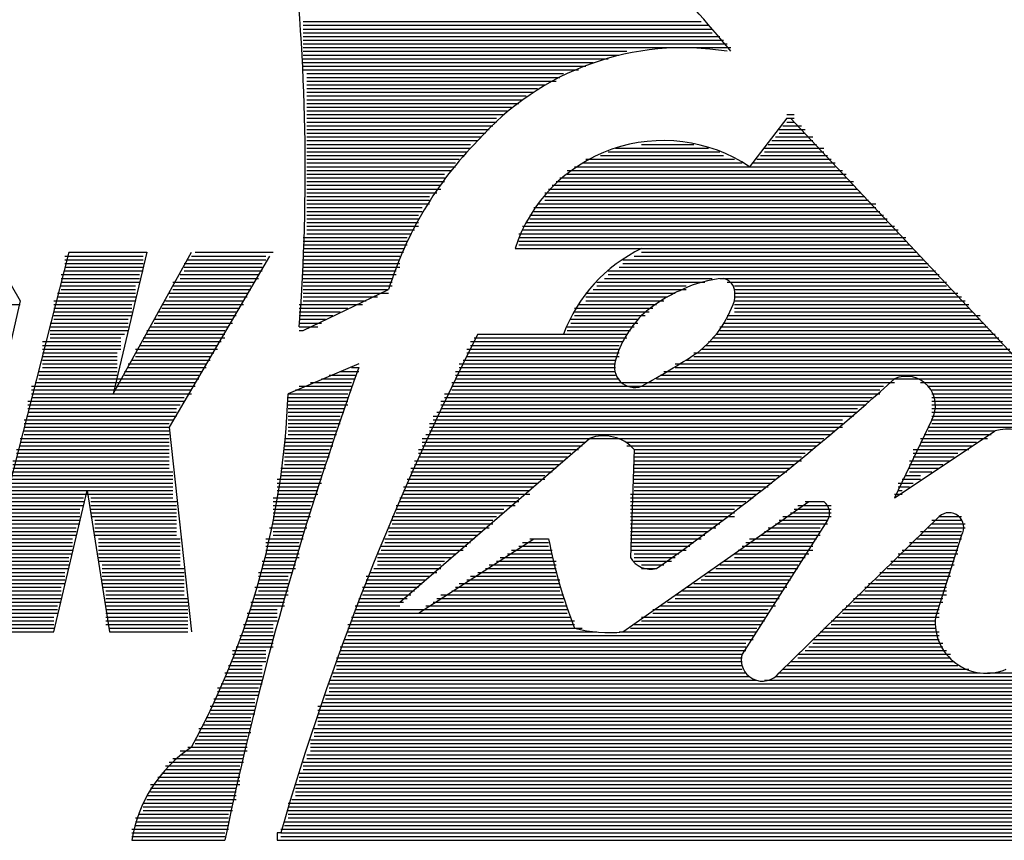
# Model space of a CAD drawing. Extents: x 11.9 to 28.1, y 10.8 to 21.2.
# Tile 41 of 53: x 22.043 to 22.307, y 17.291 to 17.511. Entities that reach past the tile are written whole.
import ezdxf

# ---------------------------------------------------------------- set-up
doc = ezdxf.new("R2010")
doc.units = 0
doc.header["$MEASUREMENT"] = 0
doc.layers.add('LAYNR1', color=2, linetype='Continuous')

msp = doc.modelspace()

# ---------------------------------------------------------------- linework, layer by layer
at = {"layer": 'LAYNR1', "color": 7}
for points in [[(22.234, 17.503, 0.028773), (22.193, 17.547)], [(22.118, 17.429, 0.046729), (22.116, 17.535)], [(22.233, 17.503, 0.258152), (22.166, 17.479)], [(22.166, 17.479, 0.121014), (22.142, 17.439)], [(22.239, 17.472, 0.498028), (22.176, 17.45)], [(22.21, 17.45, 0.19477), (22.189, 17.427)], [(22.232, 17.442, 0.092169), (22.221, 17.439)], [(22.235, 17.439, 0.275177), (22.232, 17.442)], [(22.221, 17.439, 0.086833), (22.21, 17.432)], [(22.235, 17.436, 0.036126), (22.235, 17.439)], [(22.225, 17.422, 0.145152), (22.235, 17.436)], [(22.21, 17.432, 0.128229), (22.203, 17.42)], [(22.166, 17.427, 0.047599), (22.113, 17.293)], [(22.21, 17.413, 0.016522), (22.225, 17.422)], [(22.134, 17.418, 0.035336), (22.098, 17.291)], [(22.203, 17.42, 0.632968), (22.21, 17.413)], [(22.288, 17.404, 0.720447), (22.278, 17.415)], [(22.214, 17.364, 0.030139), (22.278, 17.415)], [(22.089, 17.316, 0.115688), (22.115, 17.411)], [(22.208, 17.396, 0.311111), (22.196, 17.399)], [(22.316, 17.4, 0.167078), (22.305, 17.401)], [(22.26, 17.377, 0.38713), (22.259, 17.382)], [(22.296, 17.373, 0.872456), (22.29, 17.378)], [(22.26, 17.377), (22.237, 17.341, 0.828288), (22.247, 17.336)], [(22.185, 17.372, 0.046598), (22.192, 17.348)], [(22.207, 17.367, 0.331284), (22.214, 17.364)], [(22.289, 17.351, 0.573455), (22.308, 17.337)], [(22.192, 17.348, 0.089761), (22.205, 17.347)], [(22.089, 17.316, 0.209419), (22.073, 17.291)]]:
    msp.add_lwpolyline(points, format="xyb", dxfattribs=at)
for points in [[(22.119, 17.511), (22.226, 17.511)], [(22.119, 17.51), (22.228, 17.51)], [(22.119, 17.51), (22.227, 17.51)], [(22.119, 17.509), (22.229, 17.509)], [(22.119, 17.508), (22.229, 17.508)], [(22.119, 17.507), (22.231, 17.507)], [(22.119, 17.507), (22.23, 17.507)], [(22.119, 17.506), (22.232, 17.506)], [(22.119, 17.505), (22.233, 17.505)], [(22.119, 17.504), (22.234, 17.504)], [(22.119, 17.504), (22.233, 17.504)], [(22.119, 17.503), (22.206, 17.503)], [(22.119, 17.502), (22.204, 17.502)], [(22.119, 17.501), (22.198, 17.501)], [(22.119, 17.501), (22.201, 17.501)], [(22.119, 17.5), (22.197, 17.5)], [(22.119, 17.499), (22.195, 17.499)], [(22.119, 17.498), (22.193, 17.498)], [(22.12, 17.498), (22.19, 17.498)], [(22.12, 17.497), (22.189, 17.497)], [(22.12, 17.496), (22.188, 17.496)], [(22.12, 17.495), (22.185, 17.495)], [(22.12, 17.495), (22.187, 17.495)], [(22.12, 17.494), (22.184, 17.494)], [(22.12, 17.493), (22.182, 17.493)], [(22.12, 17.492), (22.181, 17.492)], [(22.12, 17.492), (22.181, 17.492)], [(22.12, 17.491), (22.179, 17.491)], [(22.12, 17.49), (22.178, 17.49)], [(22.12, 17.489), (22.176, 17.489)], [(22.12, 17.489), (22.177, 17.489)], [(22.12, 17.488), (22.175, 17.488)], [(22.12, 17.487), (22.174, 17.487)], [(22.12, 17.486), (22.172, 17.486)], [(22.12, 17.486), (22.173, 17.486)], [(22.12, 17.485), (22.171, 17.485)], [(22.12, 17.484), (22.171, 17.484)], [(22.249, 17.485), (22.239, 17.472)], [(22.249, 17.486), (22.251, 17.486)], [(22.249, 17.485), (22.251, 17.485)], [(22.249, 17.484), (22.251, 17.484)], [(22.345, 17.384), (22.25, 17.485)], [(22.12, 17.483), (22.169, 17.483)], [(22.12, 17.483), (22.17, 17.483)], [(22.12, 17.482), (22.169, 17.482)], [(22.247, 17.482), (22.254, 17.482)], [(22.248, 17.483), (22.253, 17.483)], [(22.249, 17.483), (22.252, 17.483)], [(22.12, 17.481), (22.168, 17.481)], [(22.12, 17.48), (22.166, 17.48)], [(22.12, 17.48), (22.167, 17.48)], [(22.12, 17.479), (22.166, 17.479)], [(22.245, 17.479), (22.256, 17.479)], [(22.246, 17.48), (22.256, 17.48)], [(22.246, 17.48), (22.255, 17.48)], [(22.247, 17.481), (22.254, 17.481)], [(22.12, 17.478), (22.164, 17.478)], [(22.12, 17.477), (22.163, 17.477)], [(22.12, 17.477), (22.164, 17.477)], [(22.12, 17.476), (22.163, 17.476)], [(22.201, 17.476), (22.231, 17.476)], [(22.203, 17.477), (22.228, 17.477)], [(22.206, 17.477), (22.225, 17.477)], [(22.21, 17.478), (22.224, 17.478)], [(22.243, 17.477), (22.259, 17.477)], [(22.243, 17.477), (22.258, 17.477)], [(22.243, 17.476), (22.259, 17.476)], [(22.244, 17.478), (22.257, 17.478)], [(22.12, 17.475), (22.162, 17.475)], [(22.12, 17.474), (22.161, 17.474)], [(22.12, 17.474), (22.161, 17.474)], [(22.195, 17.474), (22.235, 17.474)], [(22.197, 17.474), (22.235, 17.474)], [(22.199, 17.475), (22.232, 17.475)], [(22.241, 17.474), (22.261, 17.474)], [(22.241, 17.474), (22.261, 17.474)], [(22.242, 17.475), (22.26, 17.475)], [(22.12, 17.473), (22.16, 17.473)], [(22.12, 17.472), (22.16, 17.472)], [(22.12, 17.471), (22.159, 17.471)], [(22.12, 17.471), (22.159, 17.471)], [(22.19, 17.471), (22.264, 17.471)], [(22.191, 17.471), (22.263, 17.471)], [(22.192, 17.472), (22.262, 17.472)], [(22.194, 17.473), (22.237, 17.473)], [(22.24, 17.473), (22.262, 17.473)], [(22.12, 17.47), (22.157, 17.47)], [(22.12, 17.469), (22.157, 17.469)], [(22.12, 17.468), (22.156, 17.468)], [(22.12, 17.468), (22.157, 17.468)], [(22.187, 17.468), (22.267, 17.468)], [(22.188, 17.469), (22.265, 17.469)], [(22.188, 17.468), (22.267, 17.468)], [(22.19, 17.47), (22.265, 17.47)], [(22.12, 17.467), (22.156, 17.467)], [(22.12, 17.466), (22.156, 17.466)], [(22.185, 17.466), (22.268, 17.466)], [(22.186, 17.467), (22.267, 17.467)], [(22.12, 17.465), (22.154, 17.465)], [(22.12, 17.465), (22.155, 17.465)], [(22.12, 17.464), (22.153, 17.464)], [(22.12, 17.463), (22.153, 17.463)], [(22.184, 17.465), (22.269, 17.465)], [(22.184, 17.464), (22.27, 17.464)], [(22.184, 17.463), (22.271, 17.463)], [(22.185, 17.465), (22.268, 17.465)], [(22.12, 17.462), (22.152, 17.462)], [(22.12, 17.462), (22.153, 17.462)], [(22.12, 17.461), (22.151, 17.461)], [(22.181, 17.461), (22.273, 17.461)], [(22.182, 17.462), (22.273, 17.462)], [(22.183, 17.462), (22.272, 17.462)], [(22.12, 17.46), (22.151, 17.46)], [(22.12, 17.459), (22.15, 17.459)], [(22.12, 17.459), (22.15, 17.459)], [(22.12, 17.458), (22.15, 17.458)], [(22.18, 17.459), (22.275, 17.459)], [(22.18, 17.458), (22.276, 17.458)], [(22.181, 17.46), (22.274, 17.46)], [(22.181, 17.459), (22.275, 17.459)], [(22.12, 17.457), (22.15, 17.457)], [(22.12, 17.456), (22.149, 17.456)], [(22.12, 17.456), (22.15, 17.456)], [(22.12, 17.455), (22.149, 17.455)], [(22.178, 17.456), (22.278, 17.456)], [(22.178, 17.456), (22.277, 17.456)], [(22.178, 17.455), (22.279, 17.455)], [(22.179, 17.457), (22.276, 17.457)], [(22.119, 17.453), (22.147, 17.453)], [(22.119, 17.453), (22.147, 17.453)], [(22.12, 17.454), (22.148, 17.454)], [(22.177, 17.454), (22.279, 17.454)], [(22.177, 17.453), (22.281, 17.453)], [(22.177, 17.453), (22.28, 17.453)], [(22.119, 17.452), (22.147, 17.452)], [(22.119, 17.451), (22.147, 17.451)], [(22.119, 17.45), (22.146, 17.45)], [(22.119, 17.45), (22.146, 17.45)], [(22.176, 17.45), (22.211, 17.45)], [(22.177, 17.452), (22.281, 17.452)], [(22.177, 17.451), (22.282, 17.451)], [(22.211, 17.45), (22.283, 17.45)], [(22.211, 17.45), (22.282, 17.45)], [(22.056, 17.449), (22.03, 17.347)], [(22.036, 17.448), (22.043, 17.436)], [(22.055, 17.448), (22.076, 17.448)], [(22.055, 17.447), (22.076, 17.447)], [(22.055, 17.447), (22.076, 17.447)], [(22.056, 17.449), (22.077, 17.449)], [(22.077, 17.449), (22.068, 17.411)], [(22.068, 17.411), (22.089, 17.449)], [(22.11, 17.448), (22.083, 17.402)], [(22.088, 17.447), (22.108, 17.447)], [(22.089, 17.448), (22.109, 17.448)], [(22.089, 17.447), (22.109, 17.447)], [(22.09, 17.449), (22.111, 17.449)], [(22.119, 17.449), (22.146, 17.449)], [(22.119, 17.448), (22.145, 17.448)], [(22.119, 17.447), (22.145, 17.447)], [(22.119, 17.447), (22.145, 17.447)], [(22.205, 17.447), (22.286, 17.447)], [(22.207, 17.447), (22.285, 17.447)], [(22.208, 17.448), (22.285, 17.448)], [(22.21, 17.449), (22.284, 17.449)], [(22.055, 17.446), (22.076, 17.446)], [(22.055, 17.445), (22.076, 17.445)], [(22.087, 17.446), (22.108, 17.446)], [(22.087, 17.445), (22.108, 17.445)], [(22.119, 17.446), (22.145, 17.446)], [(22.119, 17.445), (22.145, 17.445)], [(22.204, 17.445), (22.287, 17.445)], [(22.205, 17.446), (22.287, 17.446)], [(22.054, 17.443), (22.075, 17.443)], [(22.054, 17.442), (22.075, 17.442)], [(22.055, 17.444), (22.075, 17.444)], [(22.055, 17.444), (22.076, 17.444)], [(22.086, 17.443), (22.107, 17.443)], [(22.086, 17.442), (22.107, 17.442)], [(22.087, 17.444), (22.108, 17.444)], [(22.087, 17.444), (22.108, 17.444)], [(22.119, 17.444), (22.144, 17.444)], [(22.119, 17.444), (22.144, 17.444)], [(22.119, 17.443), (22.144, 17.443)], [(22.119, 17.442), (22.143, 17.442)], [(22.2, 17.442), (22.229, 17.442)], [(22.201, 17.444), (22.289, 17.444)], [(22.201, 17.443), (22.29, 17.443)], [(22.203, 17.444), (22.288, 17.444)], [(22.231, 17.442), (22.29, 17.442)], [(22.054, 17.441), (22.075, 17.441)], [(22.054, 17.441), (22.075, 17.441)], [(22.054, 17.44), (22.074, 17.44)], [(22.054, 17.439), (22.074, 17.439)], [(22.084, 17.441), (22.105, 17.441)], [(22.084, 17.44), (22.105, 17.44)], [(22.084, 17.439), (22.105, 17.439)], [(22.086, 17.441), (22.106, 17.441)], [(22.119, 17.441), (22.143, 17.441)], [(22.119, 17.441), (22.143, 17.441)], [(22.119, 17.44), (22.143, 17.44)], [(22.119, 17.428), (22.142, 17.439)], [(22.119, 17.439), (22.142, 17.439)], [(22.197, 17.439), (22.222, 17.439)], [(22.198, 17.441), (22.224, 17.441)], [(22.198, 17.44), (22.222, 17.44)], [(22.199, 17.441), (22.227, 17.441)], [(22.233, 17.441), (22.291, 17.441)], [(22.234, 17.441), (22.292, 17.441)], [(22.235, 17.44), (22.292, 17.44)], [(22.235, 17.439), (22.293, 17.439)], [(22.053, 17.438), (22.074, 17.438)], [(22.053, 17.438), (22.074, 17.438)], [(22.053, 17.437), (22.074, 17.437)], [(22.083, 17.438), (22.104, 17.438)], [(22.083, 17.437), (22.104, 17.437)], [(22.084, 17.438), (22.104, 17.438)], [(22.119, 17.438), (22.139, 17.438)], [(22.119, 17.438), (22.142, 17.438)], [(22.119, 17.437), (22.139, 17.437)], [(22.195, 17.438), (22.219, 17.438)], [(22.195, 17.437), (22.217, 17.437)], [(22.196, 17.438), (22.219, 17.438)], [(22.235, 17.438), (22.295, 17.438)], [(22.235, 17.438), (22.294, 17.438)], [(22.235, 17.437), (22.296, 17.437)], [(21.996, 17.435), (22.043, 17.435)], [(22.043, 17.436), (22.037, 17.41)], [(22.052, 17.436), (22.074, 17.436)], [(22.052, 17.435), (22.073, 17.435)], [(22.052, 17.435), (22.073, 17.435)], [(22.052, 17.434), (22.073, 17.434)], [(22.081, 17.435), (22.103, 17.435)], [(22.081, 17.434), (22.102, 17.434)], [(22.082, 17.436), (22.103, 17.436)], [(22.082, 17.435), (22.103, 17.435)], [(22.118, 17.435), (22.133, 17.435)], [(22.118, 17.434), (22.131, 17.434)], [(22.119, 17.436), (22.136, 17.436)], [(22.119, 17.435), (22.135, 17.435)], [(22.192, 17.434), (22.213, 17.434)], [(22.193, 17.435), (22.213, 17.435)], [(22.194, 17.435), (22.214, 17.435)], [(22.195, 17.436), (22.216, 17.436)], [(22.235, 17.436), (22.297, 17.436)], [(22.235, 17.435), (22.298, 17.435)], [(22.235, 17.435), (22.297, 17.435)], [(22.235, 17.434), (22.298, 17.434)], [(22.052, 17.433), (22.073, 17.433)], [(22.052, 17.432), (22.073, 17.432)], [(22.052, 17.432), (22.073, 17.432)], [(22.052, 17.431), (22.072, 17.431)], [(22.079, 17.431), (22.1, 17.431)], [(22.08, 17.433), (22.101, 17.433)], [(22.08, 17.432), (22.101, 17.432)], [(22.08, 17.432), (22.101, 17.432)], [(22.118, 17.433), (22.129, 17.433)], [(22.118, 17.432), (22.127, 17.432)], [(22.118, 17.432), (22.127, 17.432)], [(22.118, 17.431), (22.125, 17.431)], [(22.191, 17.431), (22.209, 17.431)], [(22.192, 17.433), (22.212, 17.433)], [(22.192, 17.432), (22.21, 17.432)], [(22.192, 17.432), (22.211, 17.432)], [(22.233, 17.432), (22.301, 17.432)], [(22.233, 17.431), (22.301, 17.431)], [(22.234, 17.432), (22.3, 17.432)], [(22.235, 17.433), (22.299, 17.433)], [(22.051, 17.43), (22.072, 17.43)], [(22.051, 17.429), (22.071, 17.429)], [(22.051, 17.429), (22.072, 17.429)], [(22.078, 17.429), (22.099, 17.429)], [(22.078, 17.429), (22.099, 17.429)], [(22.079, 17.43), (22.1, 17.43)], [(22.118, 17.43), (22.124, 17.43)], [(22.118, 17.429), (22.12, 17.429)], [(22.118, 17.429), (22.123, 17.429)], [(22.19, 17.429), (22.208, 17.429)], [(22.19, 17.429), (22.208, 17.429)], [(22.191, 17.43), (22.209, 17.43)], [(22.231, 17.429), (22.303, 17.429)], [(22.232, 17.43), (22.302, 17.43)], [(22.232, 17.429), (22.303, 17.429)], [(22.051, 17.428), (22.072, 17.428)], [(22.051, 17.427), (22.071, 17.427)], [(22.051, 17.426), (22.07, 17.426)], [(22.051, 17.426), (22.07, 17.426)], [(22.076, 17.426), (22.097, 17.426)], [(22.077, 17.428), (22.098, 17.428)], [(22.077, 17.427), (22.098, 17.427)], [(22.077, 17.426), (22.098, 17.426)], [(22.118, 17.428), (22.119, 17.428)], [(22.165, 17.426), (22.206, 17.426)], [(22.165, 17.426), (22.206, 17.426)], [(22.166, 17.427), (22.206, 17.427)], [(22.19, 17.428), (22.207, 17.428)], [(22.229, 17.426), (22.306, 17.426)], [(22.23, 17.427), (22.305, 17.427)], [(22.23, 17.426), (22.305, 17.426)], [(22.231, 17.428), (22.304, 17.428)], [(22.049, 17.425), (22.07, 17.425)], [(22.049, 17.424), (22.07, 17.424)], [(22.075, 17.424), (22.096, 17.424)], [(22.076, 17.425), (22.097, 17.425)], [(22.164, 17.425), (22.205, 17.425)], [(22.164, 17.424), (22.204, 17.424)], [(22.227, 17.424), (22.307, 17.424)], [(22.228, 17.425), (22.307, 17.425)], [(22.049, 17.423), (22.069, 17.423)], [(22.049, 17.423), (22.07, 17.423)], [(22.049, 17.422), (22.069, 17.422)], [(22.049, 17.421), (22.069, 17.421)], [(22.074, 17.423), (22.095, 17.423)], [(22.074, 17.422), (22.095, 17.422)], [(22.074, 17.421), (22.094, 17.421)], [(22.075, 17.423), (22.096, 17.423)], [(22.163, 17.423), (22.204, 17.423)], [(22.163, 17.422), (22.204, 17.422)], [(22.163, 17.421), (22.204, 17.421)], [(22.164, 17.423), (22.204, 17.423)], [(22.224, 17.422), (22.31, 17.422)], [(22.224, 17.421), (22.311, 17.421)], [(22.226, 17.423), (22.309, 17.423)], [(22.227, 17.423), (22.308, 17.423)], [(22.049, 17.42), (22.069, 17.42)], [(22.049, 17.42), (22.069, 17.42)], [(22.049, 17.419), (22.069, 17.419)], [(22.049, 17.418), (22.069, 17.418)], [(22.072, 17.419), (22.093, 17.419)], [(22.072, 17.418), (22.093, 17.418)], [(22.073, 17.42), (22.094, 17.42)], [(22.073, 17.42), (22.094, 17.42)], [(22.134, 17.419), (22.115, 17.411)], [(22.132, 17.418), (22.134, 17.418)], [(22.161, 17.419), (22.203, 17.419)], [(22.161, 17.418), (22.203, 17.418)], [(22.162, 17.42), (22.203, 17.42)], [(22.162, 17.42), (22.203, 17.42)], [(22.219, 17.419), (22.312, 17.419)], [(22.219, 17.418), (22.313, 17.418)], [(22.222, 17.42), (22.312, 17.42)], [(22.222, 17.42), (22.311, 17.42)], [(22.048, 17.417), (22.069, 17.417)], [(22.048, 17.417), (22.069, 17.417)], [(22.048, 17.416), (22.069, 17.416)], [(22.071, 17.417), (22.092, 17.417)], [(22.071, 17.416), (22.091, 17.416)], [(22.072, 17.417), (22.092, 17.417)], [(22.126, 17.416), (22.133, 17.416)], [(22.129, 17.417), (22.133, 17.417)], [(22.13, 17.417), (22.134, 17.417)], [(22.16, 17.417), (22.203, 17.417)], [(22.16, 17.416), (22.203, 17.416)], [(22.161, 17.417), (22.203, 17.417)], [(22.215, 17.416), (22.315, 17.416)], [(22.216, 17.417), (22.315, 17.417)], [(22.218, 17.417), (22.314, 17.417)], [(22.046, 17.413), (22.09, 17.413)], [(22.047, 17.414), (22.09, 17.414)], [(22.048, 17.415), (22.069, 17.415)], [(22.048, 17.414), (22.069, 17.414)], [(22.069, 17.415), (22.091, 17.415)], [(22.069, 17.414), (22.09, 17.414)], [(22.118, 17.413), (22.132, 17.413)], [(22.121, 17.414), (22.132, 17.414)], [(22.122, 17.414), (22.132, 17.414)], [(22.124, 17.415), (22.133, 17.415)], [(22.159, 17.414), (22.277, 17.414)], [(22.159, 17.414), (22.205, 17.414)], [(22.159, 17.413), (22.275, 17.413)], [(22.16, 17.415), (22.204, 17.415)], [(22.211, 17.414), (22.278, 17.414)], [(22.214, 17.415), (22.316, 17.415)], [(22.285, 17.414), (22.316, 17.414)], [(22.286, 17.414), (22.317, 17.414)], [(22.287, 17.413), (22.319, 17.413)], [(22.046, 17.412), (22.089, 17.412)], [(22.046, 17.411), (22.088, 17.411)], [(22.046, 17.411), (22.089, 17.411)], [(22.046, 17.41), (22.087, 17.41)], [(22.115, 17.411), (22.131, 17.411)], [(22.115, 17.411), (22.131, 17.411)], [(22.115, 17.41), (22.131, 17.41)], [(22.117, 17.412), (22.132, 17.412)], [(22.157, 17.411), (22.273, 17.411)], [(22.157, 17.41), (22.272, 17.41)], [(22.158, 17.411), (22.274, 17.411)], [(22.159, 17.412), (22.274, 17.412)], [(22.288, 17.412), (22.319, 17.412)], [(22.288, 17.411), (22.321, 17.411)], [(22.288, 17.411), (22.32, 17.411)], [(22.288, 17.41), (22.322, 17.41)], [(22.045, 17.409), (22.087, 17.409)], [(22.045, 17.408), (22.086, 17.408)], [(22.045, 17.408), (22.086, 17.408)], [(22.115, 17.409), (22.131, 17.409)], [(22.115, 17.408), (22.13, 17.408)], [(22.115, 17.408), (22.131, 17.408)], [(22.156, 17.409), (22.271, 17.409)], [(22.156, 17.408), (22.269, 17.408)], [(22.157, 17.408), (22.27, 17.408)], [(22.288, 17.409), (22.322, 17.409)], [(22.288, 17.408), (22.323, 17.408)], [(22.288, 17.408), (22.322, 17.408)], [(22.045, 17.407), (22.085, 17.407)], [(22.045, 17.406), (22.085, 17.406)], [(22.045, 17.405), (22.084, 17.405)], [(22.045, 17.405), (22.085, 17.405)], [(22.115, 17.407), (22.13, 17.407)], [(22.115, 17.406), (22.13, 17.406)], [(22.115, 17.405), (22.129, 17.405)], [(22.115, 17.405), (22.129, 17.405)], [(22.154, 17.405), (22.266, 17.405)], [(22.155, 17.406), (22.268, 17.406)], [(22.155, 17.405), (22.267, 17.405)], [(22.156, 17.407), (22.268, 17.407)], [(22.288, 17.407), (22.323, 17.407)], [(22.288, 17.406), (22.324, 17.406)], [(22.288, 17.405), (22.326, 17.405)], [(22.288, 17.405), (22.325, 17.405)], [(22.044, 17.404), (22.084, 17.404)], [(22.044, 17.403), (22.083, 17.403)], [(22.044, 17.402), (22.083, 17.402)], [(22.044, 17.402), (22.083, 17.402)], [(22.083, 17.402), (22.089, 17.347)], [(22.115, 17.404), (22.129, 17.404)], [(22.115, 17.403), (22.129, 17.403)], [(22.115, 17.402), (22.128, 17.402)], [(22.115, 17.402), (22.128, 17.402)], [(22.153, 17.403), (22.264, 17.403)], [(22.153, 17.402), (22.262, 17.402)], [(22.153, 17.402), (22.264, 17.402)], [(22.154, 17.404), (22.264, 17.404)], [(22.288, 17.404), (22.278, 17.383)], [(22.287, 17.402), (22.329, 17.402)], [(22.288, 17.404), (22.326, 17.404)], [(22.288, 17.403), (22.327, 17.403)], [(22.288, 17.402), (22.328, 17.402)], [(22.044, 17.401), (22.083, 17.401)], [(22.044, 17.4), (22.083, 17.4)], [(22.115, 17.401), (22.128, 17.401)], [(22.115, 17.4), (22.128, 17.4)], [(22.152, 17.4), (22.261, 17.4)], [(22.153, 17.401), (22.262, 17.401)], [(22.278, 17.383), (22.305, 17.401)], [(22.286, 17.4), (22.304, 17.4)], [(22.287, 17.401), (22.305, 17.401)], [(22.043, 17.399), (22.083, 17.399)], [(22.043, 17.399), (22.083, 17.399)], [(22.043, 17.398), (22.083, 17.398)], [(22.043, 17.397), (22.083, 17.397)], [(22.114, 17.399), (22.127, 17.399)], [(22.114, 17.399), (22.127, 17.399)], [(22.114, 17.398), (22.127, 17.398)], [(22.114, 17.397), (22.127, 17.397)], [(22.145, 17.355), (22.196, 17.399)], [(22.151, 17.399), (22.196, 17.399)], [(22.151, 17.398), (22.195, 17.398)], [(22.151, 17.397), (22.194, 17.397)], [(22.152, 17.399), (22.259, 17.399)], [(22.203, 17.399), (22.258, 17.399)], [(22.206, 17.398), (22.258, 17.398)], [(22.206, 17.397), (22.257, 17.397)], [(22.285, 17.399), (22.301, 17.399)], [(22.285, 17.399), (22.303, 17.399)], [(22.285, 17.398), (22.3, 17.398)], [(22.285, 17.397), (22.299, 17.397)], [(22.042, 17.396), (22.083, 17.396)], [(22.042, 17.395), (22.083, 17.395)], [(22.042, 17.394), (22.083, 17.394)], [(22.043, 17.396), (22.083, 17.396)], [(22.114, 17.396), (22.126, 17.396)], [(22.114, 17.396), (22.126, 17.396)], [(22.114, 17.395), (22.126, 17.395)], [(22.114, 17.394), (22.126, 17.394)], [(22.15, 17.396), (22.192, 17.396)], [(22.15, 17.396), (22.193, 17.396)], [(22.15, 17.395), (22.191, 17.395)], [(22.15, 17.394), (22.19, 17.394)], [(22.208, 17.396), (22.207, 17.367)], [(22.208, 17.396), (22.255, 17.396)], [(22.208, 17.396), (22.256, 17.396)], [(22.208, 17.395), (22.254, 17.395)], [(22.208, 17.394), (22.253, 17.394)], [(22.283, 17.396), (22.297, 17.396)], [(22.283, 17.395), (22.295, 17.395)], [(22.283, 17.394), (22.294, 17.394)], [(22.285, 17.396), (22.298, 17.396)], [(22.041, 17.393), (22.083, 17.393)], [(22.041, 17.392), (22.083, 17.392)], [(22.042, 17.393), (22.083, 17.393)], [(22.114, 17.393), (22.125, 17.393)], [(22.114, 17.393), (22.125, 17.393)], [(22.114, 17.392), (22.125, 17.392)], [(22.149, 17.393), (22.189, 17.393)], [(22.149, 17.393), (22.189, 17.393)], [(22.149, 17.392), (22.188, 17.392)], [(22.208, 17.393), (22.253, 17.393)], [(22.208, 17.393), (22.253, 17.393)], [(22.208, 17.392), (22.251, 17.392)], [(22.282, 17.393), (22.292, 17.393)], [(22.282, 17.392), (22.291, 17.392)], [(22.283, 17.393), (22.293, 17.393)], [(22.04, 17.39), (22.084, 17.39)], [(22.04, 17.389), (22.084, 17.389)], [(22.041, 17.391), (22.083, 17.391)], [(22.041, 17.39), (22.084, 17.39)], [(22.113, 17.391), (22.125, 17.391)], [(22.113, 17.39), (22.124, 17.39)], [(22.113, 17.39), (22.124, 17.39)], [(22.113, 17.389), (22.124, 17.389)], [(22.148, 17.391), (22.187, 17.391)], [(22.148, 17.39), (22.185, 17.39)], [(22.148, 17.39), (22.186, 17.39)], [(22.148, 17.389), (22.184, 17.389)], [(22.208, 17.391), (22.25, 17.391)], [(22.208, 17.39), (22.248, 17.39)], [(22.208, 17.39), (22.249, 17.39)], [(22.208, 17.389), (22.247, 17.389)], [(22.281, 17.389), (22.285, 17.389)], [(22.282, 17.391), (22.29, 17.391)], [(22.282, 17.39), (22.288, 17.39)], [(22.282, 17.39), (22.288, 17.39)], [(22.04, 17.388), (22.084, 17.388)], [(22.04, 17.387), (22.084, 17.387)], [(22.04, 17.387), (22.084, 17.387)], [(22.04, 17.386), (22.084, 17.386)], [(22.112, 17.388), (22.124, 17.388)], [(22.112, 17.387), (22.124, 17.387)], [(22.112, 17.387), (22.124, 17.387)], [(22.112, 17.386), (22.123, 17.386)], [(22.146, 17.386), (22.181, 17.386)], [(22.147, 17.388), (22.184, 17.388)], [(22.147, 17.387), (22.182, 17.387)], [(22.147, 17.387), (22.182, 17.387)], [(22.208, 17.388), (22.246, 17.388)], [(22.208, 17.387), (22.245, 17.387)], [(22.208, 17.387), (22.245, 17.387)], [(22.208, 17.386), (22.244, 17.386)], [(22.279, 17.387), (22.283, 17.387)], [(22.279, 17.386), (22.282, 17.386)], [(22.28, 17.388), (22.285, 17.388)], [(22.28, 17.387), (22.283, 17.387)], [(22.04, 17.385), (22.084, 17.385)], [(22.04, 17.384), (22.084, 17.384)], [(22.04, 17.384), (22.084, 17.384)], [(22.052, 17.347), (22.061, 17.385)], [(22.061, 17.385), (22.067, 17.347)], [(22.112, 17.385), (22.123, 17.385)], [(22.112, 17.384), (22.122, 17.384)], [(22.112, 17.384), (22.123, 17.384)], [(22.146, 17.385), (22.18, 17.385)], [(22.146, 17.384), (22.178, 17.384)], [(22.146, 17.384), (22.18, 17.384)], [(22.207, 17.384), (22.24, 17.384)], [(22.208, 17.385), (22.242, 17.385)], [(22.208, 17.384), (22.241, 17.384)], [(22.278, 17.384), (22.28, 17.384)], [(22.279, 17.385), (22.28, 17.385)], [(22.039, 17.383), (22.06, 17.383)], [(22.039, 17.382), (22.06, 17.382)], [(22.039, 17.381), (22.06, 17.381)], [(22.039, 17.381), (22.06, 17.381)], [(22.062, 17.383), (22.084, 17.383)], [(22.062, 17.382), (22.085, 17.382)], [(22.062, 17.381), (22.085, 17.381)], [(22.062, 17.381), (22.085, 17.381)], [(22.111, 17.383), (22.122, 17.383)], [(22.111, 17.382), (22.122, 17.382)], [(22.111, 17.381), (22.121, 17.381)], [(22.111, 17.381), (22.121, 17.381)], [(22.144, 17.381), (22.175, 17.381)], [(22.145, 17.383), (22.177, 17.383)], [(22.145, 17.382), (22.177, 17.382)], [(22.145, 17.381), (22.176, 17.381)], [(22.205, 17.347), (22.255, 17.382)], [(22.207, 17.383), (22.24, 17.383)], [(22.207, 17.382), (22.238, 17.382)], [(22.207, 17.381), (22.237, 17.381)], [(22.207, 17.381), (22.237, 17.381)], [(22.252, 17.381), (22.261, 17.381)], [(22.253, 17.381), (22.26, 17.381)], [(22.254, 17.382), (22.259, 17.382)], [(22.255, 17.382), (22.259, 17.382)], [(22.039, 17.38), (22.059, 17.38)], [(22.039, 17.379), (22.059, 17.379)], [(22.062, 17.38), (22.085, 17.38)], [(22.062, 17.379), (22.085, 17.379)], [(22.111, 17.38), (22.121, 17.38)], [(22.111, 17.379), (22.121, 17.379)], [(22.144, 17.38), (22.173, 17.38)], [(22.144, 17.379), (22.173, 17.379)], [(22.207, 17.38), (22.235, 17.38)], [(22.207, 17.379), (22.235, 17.379)], [(22.25, 17.379), (22.261, 17.379)], [(22.251, 17.38), (22.261, 17.38)], [(22.038, 17.378), (22.059, 17.378)], [(22.038, 17.378), (22.059, 17.378)], [(22.038, 17.377), (22.059, 17.377)], [(22.038, 17.376), (22.059, 17.376)], [(22.062, 17.378), (22.085, 17.378)], [(22.063, 17.378), (22.085, 17.378)], [(22.063, 17.377), (22.085, 17.377)], [(22.063, 17.376), (22.085, 17.376)], [(22.111, 17.378), (22.121, 17.378)], [(22.111, 17.378), (22.121, 17.378)], [(22.111, 17.377), (22.12, 17.377)], [(22.111, 17.376), (22.12, 17.376)], [(22.143, 17.378), (22.171, 17.378)], [(22.143, 17.377), (22.17, 17.377)], [(22.143, 17.376), (22.17, 17.376)], [(22.144, 17.378), (22.171, 17.378)], [(22.207, 17.378), (22.233, 17.378)], [(22.207, 17.378), (22.235, 17.378)], [(22.207, 17.377), (22.232, 17.377)], [(22.207, 17.376), (22.231, 17.376)], [(22.246, 17.376), (22.26, 17.376)], [(22.247, 17.336), (22.29, 17.378)], [(22.247, 17.377), (22.26, 17.377)], [(22.248, 17.378), (22.261, 17.378)], [(22.249, 17.378), (22.261, 17.378)], [(22.288, 17.377), (22.296, 17.377)], [(22.288, 17.376), (22.297, 17.376)], [(22.29, 17.378), (22.296, 17.378)], [(22.291, 17.378), (22.295, 17.378)], [(22.037, 17.375), (22.058, 17.375)], [(22.037, 17.374), (22.058, 17.374)], [(22.037, 17.373), (22.058, 17.373)], [(22.038, 17.375), (22.058, 17.375)], [(22.063, 17.375), (22.085, 17.375)], [(22.063, 17.375), (22.085, 17.375)], [(22.063, 17.374), (22.085, 17.374)], [(22.063, 17.373), (22.085, 17.373)], [(22.11, 17.375), (22.119, 17.375)], [(22.111, 17.375), (22.12, 17.375)], [(22.111, 17.374), (22.119, 17.374)], [(22.111, 17.373), (22.119, 17.373)], [(22.142, 17.375), (22.167, 17.375)], [(22.142, 17.375), (22.169, 17.375)], [(22.142, 17.374), (22.167, 17.374)], [(22.142, 17.373), (22.166, 17.373)], [(22.207, 17.375), (22.229, 17.375)], [(22.207, 17.375), (22.23, 17.375)], [(22.207, 17.374), (22.228, 17.374)], [(22.207, 17.373), (22.227, 17.373)], [(22.242, 17.373), (22.258, 17.373)], [(22.243, 17.374), (22.258, 17.374)], [(22.244, 17.375), (22.258, 17.375)], [(22.245, 17.375), (22.258, 17.375)], [(22.285, 17.374), (22.296, 17.374)], [(22.285, 17.373), (22.296, 17.373)], [(22.287, 17.375), (22.297, 17.375)], [(22.287, 17.375), (22.297, 17.375)], [(22.296, 17.373), (22.289, 17.351)], [(22.037, 17.372), (22.057, 17.372)], [(22.037, 17.372), (22.057, 17.372)], [(22.037, 17.371), (22.057, 17.371)], [(22.064, 17.372), (22.086, 17.372)], [(22.064, 17.372), (22.086, 17.372)], [(22.064, 17.371), (22.086, 17.371)], [(22.109, 17.372), (22.118, 17.372)], [(22.109, 17.371), (22.118, 17.371)], [(22.11, 17.372), (22.119, 17.372)], [(22.141, 17.372), (22.164, 17.372)], [(22.141, 17.372), (22.165, 17.372)], [(22.141, 17.371), (22.164, 17.371)], [(22.15, 17.352), (22.181, 17.372)], [(22.178, 17.371), (22.185, 17.371)], [(22.18, 17.372), (22.185, 17.372)], [(22.181, 17.372), (22.185, 17.372)], [(22.181, 17.372), (22.184, 17.372)], [(22.207, 17.372), (22.225, 17.372)], [(22.207, 17.372), (22.226, 17.372)], [(22.207, 17.371), (22.224, 17.371)], [(22.238, 17.371), (22.256, 17.371)], [(22.239, 17.372), (22.257, 17.372)], [(22.241, 17.372), (22.257, 17.372)], [(22.282, 17.371), (22.295, 17.371)], [(22.284, 17.372), (22.295, 17.372)], [(22.284, 17.372), (22.296, 17.372)], [(22.036, 17.37), (22.057, 17.37)], [(22.036, 17.369), (22.057, 17.369)], [(22.036, 17.369), (22.057, 17.369)], [(22.036, 17.368), (22.057, 17.368)], [(22.064, 17.37), (22.086, 17.37)], [(22.064, 17.369), (22.086, 17.369)], [(22.064, 17.369), (22.086, 17.369)], [(22.064, 17.368), (22.086, 17.368)], [(22.109, 17.37), (22.118, 17.37)], [(22.109, 17.369), (22.118, 17.369)], [(22.109, 17.369), (22.118, 17.369)], [(22.109, 17.368), (22.118, 17.368)], [(22.139, 17.368), (22.16, 17.368)], [(22.14, 17.37), (22.163, 17.37)], [(22.14, 17.369), (22.161, 17.369)], [(22.14, 17.369), (22.162, 17.369)], [(22.174, 17.368), (22.186, 17.368)], [(22.175, 17.369), (22.186, 17.369)], [(22.176, 17.369), (22.185, 17.369)], [(22.177, 17.37), (22.185, 17.37)], [(22.207, 17.37), (22.223, 17.37)], [(22.207, 17.369), (22.221, 17.369)], [(22.207, 17.369), (22.222, 17.369)], [(22.208, 17.368), (22.22, 17.368)], [(22.235, 17.368), (22.255, 17.368)], [(22.236, 17.369), (22.255, 17.369)], [(22.236, 17.369), (22.256, 17.369)], [(22.237, 17.37), (22.256, 17.37)], [(22.279, 17.368), (22.295, 17.368)], [(22.28, 17.369), (22.295, 17.369)], [(22.281, 17.369), (22.295, 17.369)], [(22.282, 17.37), (22.295, 17.37)], [(22.035, 17.366), (22.056, 17.366)], [(22.035, 17.365), (22.056, 17.365)], [(22.036, 17.367), (22.056, 17.367)], [(22.036, 17.366), (22.056, 17.366)], [(22.064, 17.367), (22.086, 17.367)], [(22.064, 17.366), (22.086, 17.366)], [(22.064, 17.366), (22.086, 17.366)], [(22.065, 17.365), (22.086, 17.365)], [(22.108, 17.366), (22.117, 17.366)], [(22.108, 17.365), (22.117, 17.365)], [(22.109, 17.367), (22.118, 17.367)], [(22.109, 17.366), (22.117, 17.366)], [(22.139, 17.367), (22.159, 17.367)], [(22.139, 17.366), (22.157, 17.366)], [(22.139, 17.366), (22.157, 17.366)], [(22.139, 17.365), (22.156, 17.365)], [(22.169, 17.365), (22.187, 17.365)], [(22.171, 17.366), (22.187, 17.366)], [(22.172, 17.367), (22.186, 17.367)], [(22.172, 17.366), (22.186, 17.366)], [(22.208, 17.367), (22.219, 17.367)], [(22.208, 17.366), (22.217, 17.366)], [(22.208, 17.366), (22.218, 17.366)], [(22.21, 17.365), (22.216, 17.365)], [(22.231, 17.365), (22.252, 17.365)], [(22.232, 17.366), (22.253, 17.366)], [(22.233, 17.366), (22.253, 17.366)], [(22.235, 17.367), (22.254, 17.367)], [(22.277, 17.366), (22.294, 17.366)], [(22.277, 17.365), (22.294, 17.365)], [(22.278, 17.366), (22.294, 17.366)], [(22.279, 17.367), (22.294, 17.367)], [(22.035, 17.364), (22.056, 17.364)], [(22.035, 17.363), (22.055, 17.363)], [(22.035, 17.363), (22.055, 17.363)], [(22.065, 17.364), (22.087, 17.364)], [(22.065, 17.363), (22.087, 17.363)], [(22.065, 17.363), (22.087, 17.363)], [(22.107, 17.363), (22.115, 17.363)], [(22.108, 17.364), (22.117, 17.364)], [(22.108, 17.363), (22.116, 17.363)], [(22.137, 17.363), (22.154, 17.363)], [(22.138, 17.364), (22.156, 17.364)], [(22.138, 17.363), (22.155, 17.363)], [(22.166, 17.363), (22.187, 17.363)], [(22.167, 17.363), (22.187, 17.363)], [(22.168, 17.364), (22.187, 17.364)], [(22.21, 17.364), (22.214, 17.364)], [(22.228, 17.363), (22.251, 17.363)], [(22.229, 17.363), (22.251, 17.363)], [(22.23, 17.364), (22.252, 17.364)], [(22.274, 17.363), (22.293, 17.363)], [(22.275, 17.363), (22.293, 17.363)], [(22.276, 17.364), (22.293, 17.364)], [(22.034, 17.362), (22.055, 17.362)], [(22.034, 17.361), (22.055, 17.361)], [(22.034, 17.36), (22.055, 17.36)], [(22.034, 17.36), (22.055, 17.36)], [(22.065, 17.362), (22.087, 17.362)], [(22.065, 17.361), (22.087, 17.361)], [(22.065, 17.36), (22.087, 17.36)], [(22.065, 17.36), (22.087, 17.36)], [(22.107, 17.362), (22.115, 17.362)], [(22.107, 17.361), (22.115, 17.361)], [(22.107, 17.36), (22.115, 17.36)], [(22.107, 17.36), (22.115, 17.36)], [(22.136, 17.362), (22.153, 17.362)], [(22.136, 17.361), (22.152, 17.361)], [(22.136, 17.36), (22.151, 17.36)], [(22.136, 17.36), (22.151, 17.36)], [(22.161, 17.36), (22.188, 17.36)], [(22.162, 17.36), (22.188, 17.36)], [(22.163, 17.361), (22.188, 17.361)], [(22.164, 17.362), (22.187, 17.362)], [(22.224, 17.36), (22.249, 17.36)], [(22.224, 17.36), (22.249, 17.36)], [(22.226, 17.361), (22.25, 17.361)], [(22.227, 17.362), (22.25, 17.362)], [(22.271, 17.36), (22.292, 17.36)], [(22.272, 17.36), (22.292, 17.36)], [(22.273, 17.361), (22.292, 17.361)], [(22.274, 17.362), (22.293, 17.362)], [(22.033, 17.357), (22.054, 17.357)], [(22.033, 17.357), (22.054, 17.357)], [(22.034, 17.359), (22.054, 17.359)], [(22.034, 17.358), (22.054, 17.358)], [(22.065, 17.359), (22.087, 17.359)], [(22.066, 17.358), (22.087, 17.358)], [(22.066, 17.357), (22.087, 17.357)], [(22.066, 17.357), (22.087, 17.357)], [(22.106, 17.359), (22.115, 17.359)], [(22.106, 17.357), (22.114, 17.357)], [(22.106, 17.357), (22.115, 17.357)], [(22.107, 17.358), (22.115, 17.358)], [(22.135, 17.359), (22.15, 17.359)], [(22.135, 17.358), (22.149, 17.358)], [(22.135, 17.357), (22.147, 17.357)], [(22.135, 17.357), (22.148, 17.357)], [(22.156, 17.357), (22.189, 17.357)], [(22.159, 17.358), (22.188, 17.358)], [(22.159, 17.357), (22.188, 17.357)], [(22.16, 17.359), (22.188, 17.359)], [(22.219, 17.357), (22.247, 17.357)], [(22.22, 17.357), (22.247, 17.357)], [(22.221, 17.358), (22.248, 17.358)], [(22.222, 17.359), (22.249, 17.359)], [(22.268, 17.357), (22.291, 17.357)], [(22.269, 17.357), (22.292, 17.357)], [(22.27, 17.359), (22.292, 17.359)], [(22.27, 17.358), (22.292, 17.358)], [(22.033, 17.356), (22.054, 17.356)], [(22.033, 17.355), (22.054, 17.355)], [(22.066, 17.356), (22.088, 17.356)], [(22.066, 17.355), (22.088, 17.355)], [(22.105, 17.355), (22.114, 17.355)], [(22.106, 17.356), (22.114, 17.356)], [(22.134, 17.356), (22.147, 17.356)], [(22.134, 17.355), (22.146, 17.355)], [(22.154, 17.355), (22.189, 17.355)], [(22.155, 17.356), (22.189, 17.356)], [(22.217, 17.355), (22.246, 17.355)], [(22.219, 17.356), (22.247, 17.356)], [(22.267, 17.356), (22.291, 17.356)], [(22.267, 17.355), (22.291, 17.355)], [(22.032, 17.354), (22.053, 17.354)], [(22.032, 17.353), (22.053, 17.353)], [(22.032, 17.352), (22.053, 17.352)], [(22.033, 17.354), (22.053, 17.354)], [(22.066, 17.354), (22.088, 17.354)], [(22.066, 17.354), (22.088, 17.354)], [(22.066, 17.353), (22.088, 17.353)], [(22.066, 17.352), (22.088, 17.352)], [(22.104, 17.352), (22.112, 17.352)], [(22.105, 17.354), (22.112, 17.354)], [(22.105, 17.354), (22.114, 17.354)], [(22.105, 17.353), (22.112, 17.353)], [(22.133, 17.354), (22.145, 17.354)], [(22.133, 17.354), (22.145, 17.354)], [(22.133, 17.353), (22.19, 17.353)], [(22.133, 17.352), (22.19, 17.352)], [(22.152, 17.354), (22.19, 17.354)], [(22.153, 17.354), (22.189, 17.354)], [(22.213, 17.353), (22.244, 17.353)], [(22.213, 17.352), (22.244, 17.352)], [(22.215, 17.354), (22.245, 17.354)], [(22.216, 17.354), (22.246, 17.354)], [(22.264, 17.353), (22.29, 17.353)], [(22.264, 17.352), (22.29, 17.352)], [(22.265, 17.354), (22.29, 17.354)], [(22.266, 17.354), (22.29, 17.354)], [(22.031, 17.351), (22.052, 17.351)], [(22.031, 17.35), (22.052, 17.35)], [(22.031, 17.349), (22.052, 17.349)], [(22.032, 17.351), (22.052, 17.351)], [(22.066, 17.351), (22.088, 17.351)], [(22.066, 17.351), (22.088, 17.351)], [(22.066, 17.35), (22.088, 17.35)], [(22.066, 17.349), (22.088, 17.349)], [(22.103, 17.349), (22.111, 17.349)], [(22.104, 17.351), (22.112, 17.351)], [(22.104, 17.351), (22.112, 17.351)], [(22.104, 17.35), (22.112, 17.35)], [(22.131, 17.349), (22.192, 17.349)], [(22.132, 17.351), (22.191, 17.351)], [(22.132, 17.35), (22.192, 17.35)], [(22.133, 17.351), (22.191, 17.351)], [(22.208, 17.349), (22.242, 17.349)], [(22.21, 17.351), (22.243, 17.351)], [(22.21, 17.35), (22.243, 17.35)], [(22.212, 17.351), (22.243, 17.351)], [(22.261, 17.35), (22.289, 17.35)], [(22.261, 17.349), (22.289, 17.349)], [(22.262, 17.351), (22.289, 17.351)], [(22.262, 17.351), (22.29, 17.351)], [(22.031, 17.348), (22.052, 17.348)], [(22.031, 17.348), (22.052, 17.348)], [(22.031, 17.347), (22.052, 17.347)], [(22.067, 17.348), (22.088, 17.348)], [(22.067, 17.348), (22.088, 17.348)], [(22.067, 17.347), (22.088, 17.347)], [(22.103, 17.348), (22.111, 17.348)], [(22.103, 17.348), (22.111, 17.348)], [(22.103, 17.347), (22.111, 17.347)], [(22.131, 17.348), (22.194, 17.348)], [(22.131, 17.348), (22.192, 17.348)], [(22.131, 17.347), (22.198, 17.347)], [(22.204, 17.347), (22.241, 17.347)], [(22.207, 17.348), (22.241, 17.348)], [(22.208, 17.348), (22.241, 17.348)], [(22.258, 17.347), (22.29, 17.347)], [(22.259, 17.348), (22.289, 17.348)], [(22.259, 17.348), (22.289, 17.348)], [(22.102, 17.346), (22.111, 17.346)], [(22.102, 17.345), (22.111, 17.345)], [(22.102, 17.345), (22.111, 17.345)], [(22.102, 17.344), (22.111, 17.344)], [(22.13, 17.345), (22.239, 17.345)], [(22.13, 17.345), (22.24, 17.345)], [(22.13, 17.344), (22.238, 17.344)], [(22.131, 17.346), (22.24, 17.346)], [(22.256, 17.345), (22.29, 17.345)], [(22.256, 17.345), (22.29, 17.345)], [(22.256, 17.344), (22.291, 17.344)], [(22.257, 17.346), (22.29, 17.346)], [(22.1, 17.342), (22.109, 17.342)], [(22.1, 17.341), (22.109, 17.341)], [(22.101, 17.343), (22.111, 17.343)], [(22.101, 17.342), (22.109, 17.342)], [(22.129, 17.343), (22.238, 17.343)], [(22.129, 17.342), (22.237, 17.342)], [(22.129, 17.342), (22.238, 17.342)], [(22.129, 17.341), (22.237, 17.341)], [(22.252, 17.341), (22.293, 17.341)], [(22.254, 17.342), (22.292, 17.342)], [(22.254, 17.342), (22.291, 17.342)], [(22.255, 17.343), (22.291, 17.343)], [(22.1, 17.34), (22.109, 17.34)], [(22.1, 17.339), (22.109, 17.339)], [(22.1, 17.339), (22.109, 17.339)], [(22.128, 17.34), (22.237, 17.34)], [(22.128, 17.339), (22.237, 17.339)], [(22.128, 17.339), (22.237, 17.339)], [(22.25, 17.339), (22.294, 17.339)], [(22.252, 17.34), (22.293, 17.34)], [(22.252, 17.339), (22.293, 17.339)], [(22.098, 17.336), (22.108, 17.336)], [(22.098, 17.336), (22.108, 17.336)], [(22.099, 17.338), (22.108, 17.338)], [(22.099, 17.337), (22.108, 17.337)], [(22.127, 17.336), (22.238, 17.336)], [(22.127, 17.336), (22.238, 17.336)], [(22.128, 17.338), (22.237, 17.338)], [(22.128, 17.337), (22.237, 17.337)], [(22.247, 17.336), (22.301, 17.336)], [(22.248, 17.337), (22.298, 17.337)], [(22.248, 17.336), (22.299, 17.336)], [(22.249, 17.338), (22.295, 17.338)], [(22.303, 17.336), (22.388, 17.336)], [(22.305, 17.336), (22.386, 17.336)], [(22.098, 17.335), (22.108, 17.335)], [(22.098, 17.334), (22.108, 17.334)], [(22.126, 17.334), (22.241, 17.334)], [(22.127, 17.335), (22.239, 17.335)], [(22.243, 17.334), (22.388, 17.334)], [(22.246, 17.335), (22.388, 17.335)], [(22.096, 17.332), (22.107, 17.332)], [(22.096, 17.331), (22.107, 17.331)], [(22.097, 17.333), (22.107, 17.333)], [(22.097, 17.333), (22.108, 17.333)], [(22.126, 17.333), (22.39, 17.333)], [(22.126, 17.333), (22.389, 17.333)], [(22.126, 17.332), (22.39, 17.332)], [(22.126, 17.331), (22.391, 17.331)], [(22.095, 17.329), (22.106, 17.329)], [(22.095, 17.328), (22.106, 17.328)], [(22.096, 17.33), (22.106, 17.33)], [(22.096, 17.33), (22.107, 17.33)], [(22.124, 17.328), (22.394, 17.328)], [(22.125, 17.33), (22.393, 17.33)], [(22.125, 17.33), (22.392, 17.33)], [(22.125, 17.329), (22.393, 17.329)], [(22.094, 17.327), (22.106, 17.327)], [(22.094, 17.326), (22.106, 17.326)], [(22.095, 17.327), (22.106, 17.327)], [(22.123, 17.327), (22.395, 17.327)], [(22.123, 17.326), (22.396, 17.326)], [(22.124, 17.327), (22.395, 17.327)], [(22.093, 17.324), (22.105, 17.324)], [(22.093, 17.324), (22.105, 17.324)], [(22.093, 17.323), (22.105, 17.323)], [(22.094, 17.325), (22.106, 17.325)], [(22.123, 17.325), (22.396, 17.325)], [(22.123, 17.324), (22.398, 17.324)], [(22.123, 17.324), (22.397, 17.324)], [(22.123, 17.323), (22.398, 17.323)], [(22.091, 17.321), (22.105, 17.321)], [(22.091, 17.32), (22.105, 17.32)], [(22.092, 17.322), (22.105, 17.322)], [(22.092, 17.321), (22.105, 17.321)], [(22.122, 17.321), (22.4, 17.321)], [(22.122, 17.321), (22.4, 17.321)], [(22.122, 17.32), (22.401, 17.32)], [(22.123, 17.322), (22.399, 17.322)], [(22.09, 17.318), (22.104, 17.318)], [(22.09, 17.318), (22.104, 17.318)], [(22.091, 17.319), (22.104, 17.319)], [(22.121, 17.318), (22.402, 17.318)], [(22.121, 17.318), (22.372, 17.318)], [(22.122, 17.319), (22.402, 17.319)], [(22.086, 17.315), (22.103, 17.315)], [(22.087, 17.315), (22.104, 17.315)], [(22.088, 17.316), (22.104, 17.316)], [(22.09, 17.317), (22.104, 17.317)], [(22.121, 17.317), (22.372, 17.317)], [(22.121, 17.316), (22.372, 17.316)], [(22.121, 17.315), (22.372, 17.315)], [(22.121, 17.315), (22.372, 17.315)], [(22.083, 17.312), (22.103, 17.312)], [(22.084, 17.313), (22.103, 17.313)], [(22.084, 17.312), (22.103, 17.312)], [(22.086, 17.314), (22.103, 17.314)], [(22.119, 17.312), (22.372, 17.312)], [(22.12, 17.314), (22.372, 17.314)], [(22.12, 17.313), (22.372, 17.313)], [(22.12, 17.312), (22.372, 17.312)], [(22.082, 17.311), (22.102, 17.311)], [(22.082, 17.31), (22.102, 17.31)], [(22.119, 17.311), (22.372, 17.311)], [(22.119, 17.31), (22.372, 17.31)], [(22.08, 17.308), (22.102, 17.308)], [(22.08, 17.307), (22.102, 17.307)], [(22.081, 17.309), (22.102, 17.309)], [(22.081, 17.309), (22.102, 17.309)], [(22.118, 17.309), (22.372, 17.309)], [(22.118, 17.309), (22.372, 17.309)], [(22.118, 17.308), (22.372, 17.308)], [(22.118, 17.307), (22.372, 17.307)], [(22.078, 17.306), (22.101, 17.306)], [(22.078, 17.305), (22.101, 17.305)], [(22.078, 17.304), (22.101, 17.304)], [(22.079, 17.306), (22.102, 17.306)], [(22.117, 17.306), (22.372, 17.306)], [(22.117, 17.305), (22.372, 17.305)], [(22.117, 17.304), (22.372, 17.304)], [(22.118, 17.306), (22.372, 17.306)], [(22.077, 17.303), (22.101, 17.303)], [(22.077, 17.303), (22.101, 17.303)], [(22.077, 17.302), (22.101, 17.302)], [(22.116, 17.302), (22.372, 17.302)], [(22.117, 17.303), (22.372, 17.303)], [(22.117, 17.303), (22.372, 17.303)], [(22.076, 17.301), (22.1, 17.301)], [(22.076, 17.3), (22.1, 17.3)], [(22.076, 17.3), (22.1, 17.3)], [(22.076, 17.299), (22.1, 17.299)], [(22.115, 17.301), (22.372, 17.301)], [(22.115, 17.3), (22.372, 17.3)], [(22.115, 17.3), (22.372, 17.3)], [(22.115, 17.299), (22.372, 17.299)], [(22.074, 17.297), (22.099, 17.297)], [(22.074, 17.296), (22.099, 17.296)], [(22.075, 17.298), (22.099, 17.298)], [(22.075, 17.297), (22.099, 17.297)], [(22.114, 17.296), (22.372, 17.296)], [(22.115, 17.298), (22.372, 17.298)], [(22.115, 17.297), (22.372, 17.297)], [(22.115, 17.297), (22.372, 17.297)], [(22.073, 17.294), (22.098, 17.294)], [(22.073, 17.294), (22.099, 17.294)], [(22.074, 17.295), (22.099, 17.295)], [(22.113, 17.294), (22.372, 17.294)], [(22.113, 17.294), (22.372, 17.294)], [(22.114, 17.295), (22.372, 17.295)], [(22.073, 17.293), (22.098, 17.293)], [(22.073, 17.292), (22.098, 17.292)], [(22.073, 17.291), (22.098, 17.291)], [(22.073, 17.291), (22.098, 17.291)], [(22.113, 17.293), (22.112, 17.293)], [(22.112, 17.293), (22.112, 17.291)], [(22.112, 17.291), (22.372, 17.291)], [(22.113, 17.293), (22.372, 17.293)], [(22.113, 17.292), (22.372, 17.292)]]:
    msp.add_lwpolyline(points, dxfattribs=at)

doc.saveas('drawing.dxf')
